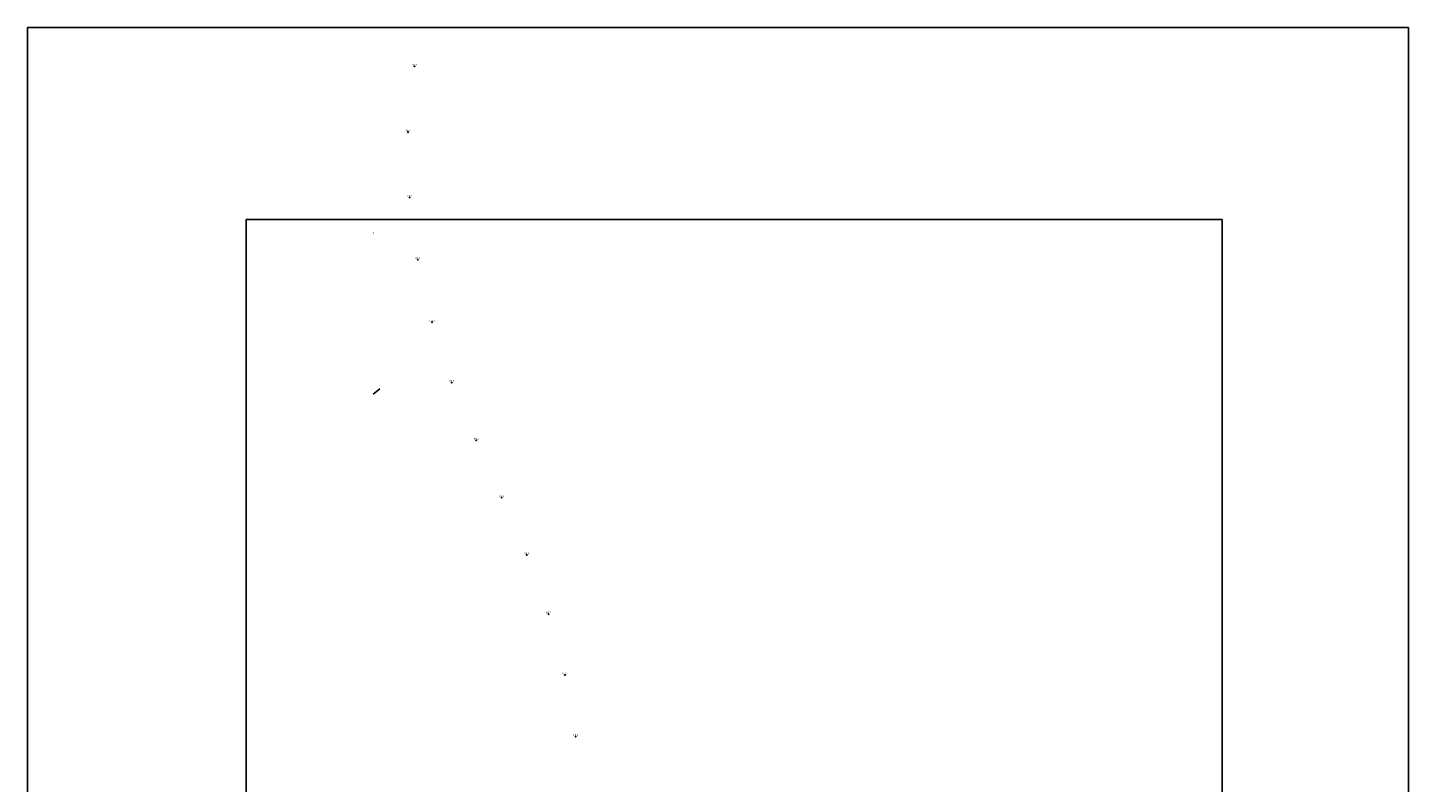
# Model space of a CAD drawing. Header units: metres. Extents: x 197534 to 199732, y 357153 to 363782.
# Tile 4 of 4: x 197534 to 199732, y 362580 to 363782. Entities that reach past the tile are written whole.
import ezdxf
from ezdxf.enums import TextEntityAlignment as Align

# ---------------------------------------------------------------- set-up
doc = ezdxf.new("R2010")
doc.units = ezdxf.units.M
for name, color, linetype in [('Beschermingszones_Hansummerweerd_oude_Maasarm', 227, 'Continuous'), ('hectometerpunten', 7, 'Continuous'), ('hectometerpunten_001', 1, 'Continuous')]:
    doc.layers.add(name, color=color, linetype=linetype)
doc.layers.add('X-XX-AL-ORIENTATIE-S', color=7, linetype='Continuous', lineweight=25)
doc.layers.add('X-XX-AL-T25', color=7, linetype='Continuous', lineweight=25)
doc.styles.add('NLCS-ISO-M500-T25', font='NLCS-ISO.ttf', dxfattribs={"height": 1.25})
picture_1 = doc.add_image_def('image1.png', size_in_pixel=(5013, 5063))

# ---------------------------------------------------------------- blocks, each defined once
blk = doc.blocks.new('Rivier_kilometrering')
h = blk.add_hatch(color=256)
h.dxf.hatch_style = 1
h.paths.add_polyline_path([(-0.2, 0, 0.261667), (-0.1, -0.2), (0.1, 0.2, 0.585204)], flags=17)
h.paths.add_polyline_path([(0.2, 0, 1), (-0.2, 0, 1)])
blk.add_circle((0, 0), 0.232)
at = {"layer": 'X-XX-AL-T25', "ltscale": 0.1, "style": 'NLCS-ISO-M500-T25'}
blk.add_attdef('KILOMETER', text='', height=1.39, dxfattribs=at).set_placement((0, 0.5), align=Align.CENTER)

msp = doc.modelspace()

# ---------------------------------------------------------------- linework, layer by layer
msp.add_lwpolyline([(197534.4, 363782.1), (199732.2, 363782.1), (199732.2, 361374.5), (197534.4, 361374.5)], close=True)
at = {"layer": 'Beschermingszones_Hansummerweerd_oude_Maasarm', "color": 7}
for points in [[(198085.1, 363455.1, 0), (198084.6, 363454.7, 0)], [(198095, 363206.9, 0), (198084.6, 363198.2, 0)]]:
    msp.add_polyline3d(points, dxfattribs=at)

# ---------------------------------------------------------------- block references
at = {"layer": 'hectometerpunten'}
ref = msp.add_blockref('Rivier_kilometrering', (198150.2, 363720.3), dxfattribs=dict(at, xscale=2, yscale=2, zscale=2))
ref.add_attrib('KILOMETER', '90.2', dxfattribs={"layer": 'hectometerpunten_001', "height": 2.78, "style": 'NLCS-ISO-M500-T25'}).set_placement((198150.2, 363721.3), align=Align.CENTER)
ref = msp.add_blockref('Rivier_kilometrering', (198139.8, 363615.6), dxfattribs=dict(at, xscale=2, yscale=2, zscale=2))
ref.add_attrib('KILOMETER', '90.1', dxfattribs={"layer": 'hectometerpunten_001', "height": 2.78, "style": 'NLCS-ISO-M500-T25'}).set_placement((198139.8, 363616.6), align=Align.CENTER)
ref = msp.add_blockref('Rivier_kilometrering', (198142.4, 363511.6), dxfattribs=dict(at, xscale=2, yscale=2, zscale=2))
ref.add_attrib('KILOMETER', '90.0', dxfattribs={"layer": 'hectometerpunten_001', "height": 2.78, "style": 'NLCS-ISO-M500-T25'}).set_placement((198142.4, 363512.6), align=Align.CENTER)
ref = msp.add_blockref('Rivier_kilometrering', (198155.5, 363412.4), dxfattribs=dict(at, xscale=2, yscale=2, zscale=2))
ref.add_attrib('KILOMETER', '89.3', dxfattribs={"layer": 'hectometerpunten_001', "height": 2.78, "style": 'NLCS-ISO-M500-T25'}).set_placement((198155.5, 363413.4), align=Align.CENTER)
ref = msp.add_blockref('Rivier_kilometrering', (198178, 363312.9), dxfattribs=dict(at, xscale=2, yscale=2, zscale=2))
ref.add_attrib('KILOMETER', '89.2', dxfattribs={"layer": 'hectometerpunten_001', "height": 2.78, "style": 'NLCS-ISO-M500-T25'}).set_placement((198178, 363313.9), align=Align.CENTER)
ref = msp.add_blockref('Rivier_kilometrering', (198209.4, 363217), dxfattribs=dict(at, xscale=2, yscale=2, zscale=2))
ref.add_attrib('KILOMETER', '89.1', dxfattribs={"layer": 'hectometerpunten_001', "height": 2.78, "style": 'NLCS-ISO-M500-T25'}).set_placement((198209.4, 363218), align=Align.CENTER)
ref = msp.add_blockref('Rivier_kilometrering', (198248.4, 363125.1), dxfattribs=dict(at, xscale=2, yscale=2, zscale=2))
ref.add_attrib('KILOMETER', '89.0', dxfattribs={"layer": 'hectometerpunten_001', "height": 2.78, "style": 'NLCS-ISO-M500-T25'}).set_placement((198248.4, 363126.1), align=Align.CENTER)
ref = msp.add_blockref('Rivier_kilometrering', (198288.9, 363033.8), dxfattribs=dict(at, xscale=2, yscale=2, zscale=2))
ref.add_attrib('KILOMETER', '88.9', dxfattribs={"layer": 'hectometerpunten_001', "height": 2.78, "style": 'NLCS-ISO-M500-T25'}).set_placement((198288.9, 363034.8), align=Align.CENTER)
ref = msp.add_blockref('Rivier_kilometrering', (198329, 362942.3), dxfattribs=dict(at, xscale=2, yscale=2, zscale=2))
ref.add_attrib('KILOMETER', '88.8', dxfattribs={"layer": 'hectometerpunten_001', "height": 2.78, "style": 'NLCS-ISO-M500-T25'}).set_placement((198329, 362943.3), align=Align.CENTER)
ref = msp.add_blockref('Rivier_kilometrering', (198363.6, 362848.1), dxfattribs=dict(at, xscale=2, yscale=2, zscale=2))
ref.add_attrib('KILOMETER', '88.7', dxfattribs={"layer": 'hectometerpunten_001', "height": 2.78, "style": 'NLCS-ISO-M500-T25'}).set_placement((198363.6, 362849.1), align=Align.CENTER)
ref = msp.add_blockref('Rivier_kilometrering', (198389.7, 362751.3), dxfattribs=dict(at, xscale=2, yscale=2, zscale=2))
ref.add_attrib('KILOMETER', '88.6', dxfattribs={"layer": 'hectometerpunten_001', "height": 2.78, "style": 'NLCS-ISO-M500-T25'}).set_placement((198389.7, 362752.3), align=Align.CENTER)
ref = msp.add_blockref('Rivier_kilometrering', (198406.7, 362653.3), dxfattribs=dict(at, xscale=2, yscale=2, zscale=2))
ref.add_attrib('KILOMETER', '88.5', dxfattribs={"layer": 'hectometerpunten_001', "height": 2.78, "style": 'NLCS-ISO-M500-T25'}).set_placement((198406.7, 362654.3), align=Align.CENTER)

# ---------------------------------------------------------------- pictures from other files: only their frames are drawn
at = {"layer": 'X-XX-AL-ORIENTATIE-S'}
image = msp.add_image(picture_1, insert=(197882.5, 361907.5), size_in_units=(1553.5, 1568.9), dxfattribs=dict(at, fade=25))
image.dxf.flags = 15

doc.saveas('drawing.dxf')
